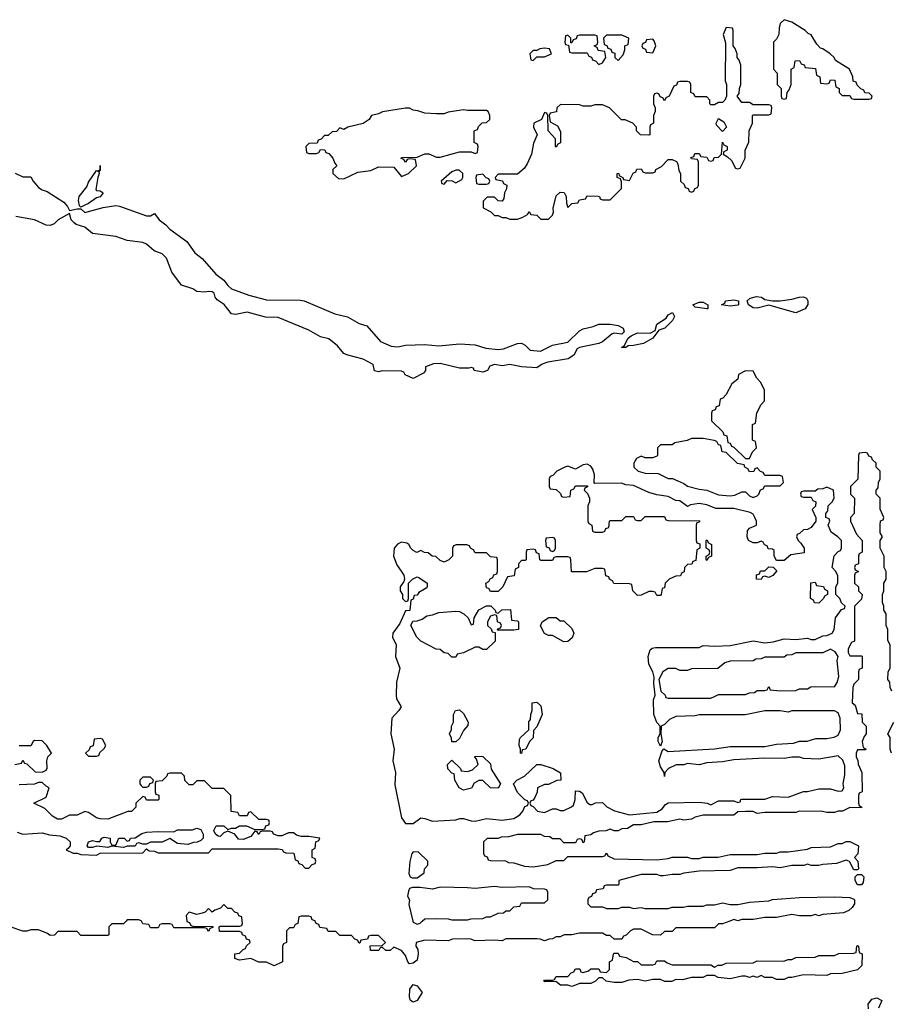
# Model space of a CAD drawing. Header units: inches. Extents: x 2710684 to 2828758, y 857022 to 965663.
# Tile 238 of 256: x 2744153 to 2748664, y 949570 to 954666. Entities that reach past the tile are written whole.
import ezdxf

# ---------------------------------------------------------------- set-up
doc = ezdxf.new("R2010")
doc.units = ezdxf.units.IN
doc.header["$MEASUREMENT"] = 0
doc.layers.add('C7944', color=7, linetype='Continuous')
doc.layers.add('C7945', color=7, linetype='Continuous')

msp = doc.modelspace()

# ---------------------------------------------------------------- linework, layer by layer
at = {"layer": 'C7944', "color": 4, "elevation": 12}
for points in [[(2744704, 950000), (2744690, 949986), (2744630, 949986), (2744614, 949970), (2744614, 949930), (2744610, 949926), (2744470, 949926), (2744450, 949946), (2744350, 949946), (2744332.7, 949927.3), (2744310, 949926), (2744296.4, 949936.4), (2744250, 949955.3), (2744210, 949955.3), (2744190, 949948), (2744170, 949948), (2744108.4, 949968.4), (2744030, 949968), (2743930, 949994), (2743890, 949982), (2743870, 949984), (2743862, 949990), (2743860.5, 950000)], [(2745017.8, 950000), (2745018, 949998), (2745032.7, 949992.7), (2745038, 949978), (2745050, 949974), (2745152.7, 949972.7), (2745152.7, 949967.3), (2745138, 949962), (2745130, 949946), (2745122, 949962), (2745110, 949966), (2744950, 949966), (2744942, 949982), (2744930, 949986), (2744890, 949986), (2744878, 949982), (2744870, 949966), (2744830, 949966), (2744822, 949982), (2744790, 949986), (2744783, 950000)], [(2745594.6, 950000), (2745592.7, 949987.3), (2745578, 949982), (2745570, 949966), (2745550, 949966), (2745534, 949950), (2745534, 949890), (2745518, 949882), (2745514, 949870), (2745514, 949790), (2745470, 949768), (2745430, 949788), (2745390, 949788), (2745350, 949806), (2745290, 949798), (2745267.3, 949807.3), (2745266, 949830), (2745290, 949834), (2745310, 949854), (2745322, 949858), (2745327.3, 949872.7), (2745346, 949890), (2745342, 949902), (2745327.3, 949907.3), (2745322, 949922), (2745306, 949930), (2745302, 949942), (2745290, 949946), (2745187.3, 949947.3), (2745186, 949970), (2745190, 949974), (2745290, 949974), (2745302, 949978), (2745306, 949990), (2745304.8, 950000)], [(2747828.2, 950000), (2747790, 949986), (2747770, 949986), (2747750, 949966), (2747550, 949966), (2747530, 949946), (2747490, 949946), (2747470, 949928), (2747428.4, 949928.4), (2747370, 949958), (2747330, 949958), (2747314, 949950), (2747292.7, 949927.3), (2747278, 949922), (2747270, 949906), (2747230, 949906), (2747210, 949926), (2747190, 949926), (2747170, 949938), (2747050, 949938), (2747010, 949928.7), (2746971.6, 949928.4), (2746950, 949918), (2746930, 949918), (2746911.6, 949908.4), (2746892.7, 949907.3), (2746870, 949898), (2746847.3, 949907.3), (2746830, 949908), (2746670, 949908), (2746650, 949898), (2746610, 949902), (2746510, 949898), (2746487.3, 949907.3), (2746470, 949908), (2746392.7, 949907.3), (2746370, 949898), (2746250, 949902), (2746204.7, 949890), (2746202.8, 949870), (2746213.2, 949853.2), (2746215.5, 949830), (2746210, 949798), (2746190, 949782), (2746170, 949779), (2746161.2, 949790), (2746150, 949822), (2746130, 949848.7), (2746090, 949866), (2746070, 949848), (2746048.4, 949848.4), (2746030, 949866), (2746018, 949862), (2746011.6, 949848.4), (2745968.9, 949848.9), (2745967.3, 949872.7), (2746030, 949874), (2746046, 949890), (2746010, 949926), (2745970, 949926), (2745958, 949922), (2745952.7, 949907.3), (2745918, 949902), (2745914, 949886), (2745910, 949886), (2745902, 949902), (2745887.3, 949907.3), (2745870, 949926), (2745810, 949926), (2745790, 949946), (2745750, 949946), (2745742, 949962), (2745707.3, 949967.3), (2745702, 949982), (2745687.3, 949987.3), (2745682.7, 950000)], [(2746188.5, 950000), (2746190, 949994), (2746210, 949984.7), (2746226, 949990), (2746236.9, 950000)], [(2748546.9, 949546.9), (2748544.7, 949570), (2748563.6, 949596.4), (2748590, 949602.3), (2748614.9, 949590), (2748598.8, 949550)]]:
    msp.add_lwpolyline(points, dxfattribs=at)
for points in [[(2748330, 949718), (2748210, 949722), (2748150, 949708), (2748130, 949708), (2748110, 949698), (2748070, 949698), (2748050, 949708), (2748010, 949708), (2747990, 949718), (2747970, 949708.7), (2747950, 949715.3), (2747931, 949709), (2747910, 949715.3), (2747890, 949715.3), (2747830, 949702), (2747768.9, 949708.9), (2747750, 949718), (2747710, 949718), (2747688.4, 949708.4), (2747630, 949708), (2747583.6, 949696.4), (2747550, 949698), (2747528.4, 949688.4), (2747491.6, 949688.4), (2747470, 949698), (2747430, 949698), (2747390, 949688.7), (2747350, 949698), (2747305.4, 949694.6), (2747270, 949682), (2747230, 949682), (2747188.9, 949688.9), (2747170, 949706), (2747150, 949706), (2747134, 949690), (2747110, 949678), (2747050, 949678), (2747030, 949668.7), (2747010, 949662), (2746990, 949668), (2746951.6, 949668.4), (2746927.3, 949687.3), (2746870, 949686), (2746866, 949690), (2746870, 949694), (2746910, 949694), (2746922, 949698), (2746930, 949714), (2746990, 949714), (2747007.3, 949732.7), (2747022, 949738), (2747030, 949754), (2747052.7, 949752.7), (2747058, 949738), (2747070, 949734), (2747096.4, 949743.6), (2747110, 949754), (2747150, 949754), (2747158, 949738), (2747190, 949734), (2747206, 949750), (2747206, 949790), (2747222, 949798), (2747226, 949830), (2747230, 949834), (2747250, 949834), (2747258, 949818), (2747291.6, 949811.6), (2747330, 949792), (2747351.6, 949791.6), (2747370, 949774), (2747430, 949774), (2747442, 949778), (2747450, 949794), (2747490, 949794), (2747503.6, 949783.6), (2747530, 949774), (2747730, 949774), (2747750, 949762), (2747768.4, 949771.6), (2747787.3, 949772.7), (2747810, 949782), (2747950, 949784.7), (2747970, 949794), (2748107.3, 949792.7), (2748130, 949802), (2748150, 949802), (2748170, 949812), (2748270, 949814), (2748290, 949822), (2748370, 949822), (2748392.7, 949832.7), (2748470, 949834), (2748482, 949838), (2748486, 949870), (2748490, 949874), (2748494, 949870), (2748498, 949838), (2748514, 949830), (2748512, 949770), (2748490, 949748), (2748410, 949728.7), (2748350, 949728)], [(2746190, 949581.2), (2746183.7, 949583.7), (2746175.3, 949590), (2746170, 949606), (2746172.7, 949647.3), (2746190, 949672), (2746210, 949666), (2746236, 949630), (2746210, 949589)]]:
    msp.add_lwpolyline(points, close=True, dxfattribs=at)
at = {"layer": 'C7945', "color": 4}
for points, elevation in [([(2748110, 954666), (2748090, 954646), (2748083.6, 954623.6), (2748082, 954590), (2748070, 954566), (2748054, 954550), (2748054, 954410), (2748074, 954390), (2748074, 954330), (2748094, 954310), (2748094, 954270), (2748098, 954258), (2748110, 954254), (2748122, 954258), (2748126, 954290), (2748136.4, 954303.6), (2748146, 954330), (2748146, 954410), (2748162, 954418), (2748167.3, 954452.7), (2748190, 954454), (2748198, 954438), (2748212.7, 954432.7), (2748218, 954418), (2748272.7, 954412.7), (2748278, 954378), (2748294, 954370), (2748298, 954338), (2748330, 954334), (2748342, 954338), (2748350, 954354), (2748372.7, 954352.7), (2748378, 954318), (2748394, 954310), (2748394, 954290), (2748410, 954274), (2748450, 954274), (2748458, 954258), (2748470, 954254), (2748550, 954254), (2748562, 954258), (2748566, 954270), (2748550, 954286), (2748527.3, 954287.3), (2748522, 954302), (2748507.3, 954307.3), (2748487.3, 954327.3), (2748482, 954342), (2748467.3, 954347.3), (2748466, 954370), (2748448, 954410), (2748375.3, 954455.3), (2748368, 954470), (2748348, 954490), (2748310, 954515.3), (2748298, 954518), (2748279, 954539), (2748250, 954588), (2748234.6, 954594.6), (2748218, 954610), (2748150, 954654)], 12), ([(2747810, 954626), (2747794, 954590), (2747805.4, 954545.4), (2747804.7, 954350), (2747811.3, 954330), (2747812, 954270), (2747802, 954250), (2747790, 954238), (2747770, 954238), (2747750, 954226), (2747730, 954226), (2747726, 954230), (2747726, 954250), (2747710, 954266), (2747650, 954266), (2747642, 954282), (2747626, 954290), (2747626, 954330), (2747622, 954342), (2747610, 954346), (2747570, 954346), (2747558, 954342), (2747552.7, 954327.3), (2747538, 954322), (2747514, 954270), (2747498, 954262), (2747490, 954246), (2747482, 954262), (2747467.3, 954267.3), (2747462, 954282), (2747450, 954286), (2747438, 954282), (2747434, 954270), (2747434, 954230), (2747442, 954210), (2747442, 954190), (2747434, 954170), (2747434, 954130), (2747418, 954122), (2747414, 954110), (2747414, 954070), (2747410, 954068), (2747366, 954070), (2747346, 954090), (2747346, 954110), (2747326, 954130), (2747287.3, 954147.3), (2747268.4, 954148.4), (2747206, 954210), (2747170, 954226), (2747130, 954226), (2747110, 954218), (2747070, 954218), (2747050, 954226), (2746952.7, 954227.3), (2746934, 954210), (2746931.1, 954188.9), (2746898, 954182), (2746894, 954170), (2746898, 954138), (2746936.9, 954116.9), (2746952.7, 954087.3), (2746951.6, 954028.4), (2746938, 954022), (2746930, 954006), (2746926, 954010), (2746926, 954050), (2746888, 954090), (2746886, 954170), (2746882, 954182), (2746870, 954186), (2746854, 954150), (2746814, 954130), (2746812, 954110), (2746832, 954070), (2746812.7, 954027.3), (2746802, 953970), (2746779.8, 953920.2), (2746763.6, 953896.4), (2746730, 953866), (2746630, 953866), (2746614, 953850), (2746618, 953838), (2746652.7, 953832.7), (2746658, 953818), (2746674, 953810), (2746672, 953790), (2746662, 953770), (2746659.6, 953740.4), (2746650, 953726), (2746629.1, 953729.1), (2746610, 953748), (2746572.7, 953747.3), (2746552.7, 953727.3), (2746552.7, 953692.7), (2746590.9, 953670.9), (2746610, 953652), (2746630, 953652), (2746650, 953642), (2746670, 953642), (2746690, 953634), (2746730, 953634), (2746756.4, 953643.6), (2746782, 953658), (2746790, 953674), (2746798, 953658), (2746830, 953654), (2746850, 953634), (2746890, 953634), (2746910, 953654), (2746915.3, 953670), (2746914, 953690), (2746930, 953754), (2746950, 953774), (2746971.6, 953771.6), (2746982, 953750), (2746983.6, 953716.4), (2746990, 953694), (2747010, 953714), (2747042, 953718), (2747050, 953734), (2747082, 953738), (2747090, 953754), (2747147.3, 953752.7), (2747154, 953750), (2747158, 953738), (2747170, 953734), (2747210, 953734), (2747267.3, 953792.7), (2747267.3, 953827.3), (2747262, 953842), (2747246, 953850), (2747246, 953870), (2747251.6, 953871.6), (2747258, 953858), (2747274, 953850), (2747278, 953838), (2747310, 953834), (2747328.4, 953871.6), (2747342, 953878), (2747347.3, 953892.7), (2747370, 953894), (2747378, 953878), (2747390, 953874), (2747430, 953874), (2747442, 953878), (2747446, 953890), (2747474.6, 953905.4), (2747510, 953942), (2747530, 953942), (2747552.7, 953932.7), (2747559.6, 953919.6), (2747565.4, 953885.4), (2747574, 953870), (2747574, 953830), (2747592.7, 953812.7), (2747598, 953798), (2747612.7, 953792.7), (2747618, 953778), (2747630, 953774), (2747642, 953778), (2747647.3, 953792.7), (2747662, 953798), (2747666, 953810), (2747666, 953930), (2747662, 953942), (2747630, 953946), (2747627.3, 953952.7), (2747642, 953958), (2747647.3, 953972.7), (2747670, 953974), (2747678, 953958), (2747710, 953954), (2747718, 953938), (2747730, 953934), (2747742, 953938), (2747747.3, 953952.7), (2747770, 953954), (2747786, 953970), (2747790, 954032), (2747798, 954018), (2747814, 954010), (2747814, 953990), (2747798, 953982), (2747794, 953970), (2747816.9, 953956.9), (2747836.9, 953936.9), (2747858, 953898), (2747870, 953894), (2747882, 953898), (2747908, 953950), (2747908, 953990), (2747927.3, 954032.7), (2747928, 954090), (2747946, 954130), (2747946, 954170), (2747950, 954174), (2748030, 954174), (2748042, 954178), (2748046, 954210), (2748042, 954222), (2748030, 954226), (2747950, 954226), (2747930, 954238), (2747890, 954238), (2747866, 954270), (2747876.4, 954283.6), (2747878, 954310), (2747886, 954330), (2747886, 954430), (2747876.4, 954456.4), (2747866, 954470), (2747866, 954490), (2747856.4, 954516.4), (2747846, 954530), (2747846, 954610), (2747842, 954622)], 12), ([(2747130, 954586), (2747050, 954586), (2747038, 954582), (2747032.7, 954567.3), (2747018, 954562), (2747010, 954546), (2747006, 954546), (2747006, 954570), (2746990, 954586), (2746978, 954582), (2746974, 954550), (2746978, 954538), (2746994, 954534), (2746998, 954498), (2747010, 954494), (2747090, 954494), (2747098, 954478), (2747112.7, 954472.7), (2747118, 954458), (2747132.7, 954452.7), (2747150, 954434), (2747170, 954442), (2747186, 954470), (2747182, 954502), (2747147.3, 954507.3), (2747142, 954522), (2747126, 954530), (2747142, 954538), (2747146, 954550), (2747142, 954582)], 12), ([(2747270, 954586), (2747190, 954586), (2747174, 954570), (2747178, 954538), (2747192.7, 954532.7), (2747198, 954518), (2747212.7, 954512.7), (2747218, 954498), (2747232.7, 954492.7), (2747234, 954470), (2747250, 954454), (2747276.4, 954483.6), (2747286, 954510), (2747286, 954530), (2747302, 954538), (2747306, 954570)], 12), ([(2747430, 954566), (2747398, 954562), (2747392.7, 954547.3), (2747378, 954542), (2747374, 954530), (2747378, 954518), (2747392.7, 954512.7), (2747398, 954498), (2747430, 954494), (2747446, 954530), (2747436.4, 954556.4)], 12), ([(2746870, 954518), (2746845.4, 954514.6), (2746830, 954506), (2746810, 954506), (2746794, 954490), (2746798, 954458), (2746810, 954454), (2746830, 954474), (2746870, 954474), (2746906, 954490), (2746895.3, 954515.3)], 12), ([(2746170, 954208), (2746150, 954208), (2746031.6, 954188.4), (2746010, 954178), (2745974, 954170), (2745962, 954150), (2745930.6, 954129.4), (2745850.9, 954109.1), (2745830, 954098), (2745810, 954106), (2745792.7, 954087.3), (2745770, 954086), (2745750, 954066), (2745730, 954066), (2745712.7, 954047.3), (2745698, 954042), (2745692.7, 954027.3), (2745650, 954026), (2745634, 954010), (2745638, 953978), (2745650, 953974), (2745690, 953974), (2745702, 953978), (2745710, 953994), (2745732.7, 953992.7), (2745738, 953978), (2745752.7, 953972.7), (2745774, 953950), (2745783.6, 953923.6), (2745794, 953910), (2745774, 953890), (2745774, 953870), (2745803.6, 953843.6), (2745830, 953842), (2745903.1, 953876.9), (2745970, 953884.7), (2746010, 953904.7), (2746090, 953902), (2746130, 953854), (2746166, 953870), (2746206, 953910), (2746202, 953942), (2746170, 953946), (2746158, 953942), (2746150, 953928), (2746142, 953942), (2746128, 953948), (2746130, 953952), (2746210, 953954), (2746250, 953971.3), (2746271.1, 953971.1), (2746310, 953954), (2746330, 953954), (2746430, 953982), (2746490, 953982), (2746510, 953974), (2746522, 953978), (2746526, 954010), (2746522, 954022), (2746506, 954030), (2746506, 954090), (2746522, 954098), (2746527.3, 954112.7), (2746547.3, 954132.7), (2746570, 954134), (2746586, 954150), (2746586, 954170), (2746578, 954190), (2746570, 954195.3), (2746470, 954195.3), (2746450, 954199), (2746370, 954188), (2746350, 954178), (2746310, 954178), (2746250, 954182), (2746214.6, 954194.6), (2746190, 954198)], 12), ([(2747790, 954088), (2747760.4, 954120.4), (2747758, 954130), (2747770, 954154), (2747796.9, 954136.9), (2747811.3, 954110)], 12), ([(2744470, 953695.3), (2744462, 953702), (2744457, 953730), (2744461.6, 953750), (2744499.7, 953800.3), (2744510, 953824.7), (2744550, 953884.7), (2744558, 953882), (2744568.9, 953891.1), (2744570, 953911.3), (2744570, 953886), (2744562, 953878), (2744564.7, 953870), (2744557.3, 953850), (2744547.1, 953787.1), (2744550, 953782), (2744570, 953781), (2744584.7, 953770), (2744570, 953749.2), (2744550, 953744), (2744510, 953714), (2744490, 953706)], 8), ([(2746410, 953888), (2746390, 953878), (2746334, 953830), (2746338, 953818), (2746350, 953814), (2746366, 953834), (2746391.6, 953831.6), (2746410, 953822), (2746442, 953838), (2746446, 953850), (2746446, 953870), (2746427.3, 953887.3)], 12), ([(2746550, 953866), (2746518, 953862), (2746514, 953850), (2746518, 953818), (2746530, 953814), (2746570, 953814), (2746582, 953818), (2746586, 953830), (2746582, 953842), (2746567.3, 953847.3)], 12), ([(2748050, 953211), (2748090, 953211), (2748150, 953218.8), (2748190, 953230.6), (2748210.7, 953230.7), (2748224.7, 953224.7), (2748232, 953210), (2748231.6, 953191.6), (2748218, 953170), (2748170, 953149), (2748030, 953189), (2747970, 953173.2), (2747950, 953174), (2747926, 953190), (2747918, 953210), (2747934.6, 953225.4), (2747966, 953234), (2747992, 953230), (2748010, 953218)], 8), ([(2747710, 953169.2), (2747650, 953178), (2747638, 953190), (2747670, 953204.7), (2747690, 953204.7), (2747714, 953190), (2747714, 953170)], 8), ([(2747830, 953184), (2747786, 953190), (2747802, 953198), (2747806, 953210), (2747850, 953216), (2747874, 953210), (2747874, 953190), (2747870, 953189)], 8), ([(2747290, 952968.7), (2747268.7, 952970), (2747282, 952978), (2747302, 953018), (2747318, 953030), (2747350, 953046), (2747416.4, 953043.6), (2747442, 953058), (2747450, 953090.7), (2747498.6, 953121.4), (2747510, 953138), (2747532, 953150), (2747542, 953130), (2747531.1, 953108.9), (2747492, 953070), (2747461, 953059), (2747430, 953018), (2747382, 952990), (2747330, 952979), (2747302, 952978)], 8), ([(2747910, 952848), (2747874, 952830), (2747870, 952806), (2747839.6, 952780.4), (2747810, 952726), (2747792.7, 952707.3), (2747778, 952702), (2747772.7, 952667.3), (2747758, 952662), (2747752.7, 952647.3), (2747738, 952642), (2747734, 952630), (2747734, 952590), (2747792.7, 952532.7), (2747798, 952518), (2747812.7, 952512.7), (2747818, 952478), (2747830, 952474), (2747838, 952458), (2747850, 952454), (2747910, 952394), (2747930, 952394), (2747946, 952430), (2747966, 952450), (2747962, 952482), (2747946, 952490), (2747946, 952570), (2747962, 952578), (2747968.4, 952631.6), (2747990, 952674), (2748007.3, 952692.7), (2748008, 952750), (2747988, 952790), (2747968, 952810), (2747950, 952846)], 12), ([(2747690, 952498), (2747630, 952498), (2747607.3, 952487.3), (2747543.6, 952476.4), (2747530, 952466), (2747470, 952466), (2747454, 952450), (2747454, 952410), (2747450, 952406), (2747430, 952398), (2747390, 952398), (2747370, 952406), (2747345.4, 952394.6), (2747332, 952370), (2747332, 952350), (2747354, 952330), (2747390, 952318), (2747456.9, 952316.9), (2747510, 952292), (2747531.3, 952291.3), (2747559.6, 952279.6), (2747590, 952266), (2747610, 952251.3), (2747670, 952236), (2747710, 952231), (2747770, 952206.8), (2747830, 952201), (2747854.6, 952205.4), (2747890, 952222), (2747910, 952222), (2747930, 952202), (2747950, 952192), (2747970, 952202), (2747978, 952210), (2747987.3, 952232.7), (2748002, 952238), (2748010, 952254), (2748090, 952254), (2748106, 952270), (2748102, 952302), (2748090, 952306), (2748010, 952306), (2748002, 952322), (2747987.3, 952327.3), (2747970, 952346), (2747958, 952342), (2747952.7, 952327.3), (2747930, 952326), (2747922, 952342), (2747906, 952350), (2747902, 952362), (2747868.4, 952368.4), (2747810, 952426), (2747788.9, 952428.9), (2747782, 952462), (2747770, 952466), (2747762, 952482), (2747747.3, 952487.3)], 12), ([(2747090, 952366), (2747070, 952361.2), (2747030, 952339), (2746990, 952355.3), (2746974, 952350), (2746934, 952330), (2746912.7, 952307.3), (2746898, 952302), (2746894, 952290), (2746894, 952250), (2746898, 952238), (2746930, 952234), (2746952.7, 952212.7), (2746958, 952198), (2746970, 952194), (2747002, 952198), (2747006, 952230), (2747022, 952238), (2747030, 952254), (2747092.7, 952252.7), (2747092.7, 952247.3), (2747078, 952242), (2747074, 952230), (2747092.7, 952212.7), (2747102, 952190), (2747102, 952170), (2747094, 952150), (2747094, 952070), (2747098, 952058), (2747114, 952050), (2747118, 952018), (2747130, 952014), (2747170, 952014), (2747182, 952018), (2747187.3, 952032.7), (2747202, 952038), (2747206, 952070), (2747210, 952074), (2747270, 952074), (2747290, 952094), (2747330, 952094), (2747338, 952078), (2747350, 952074), (2747370, 952074), (2747390, 952094), (2747490, 952094), (2747498, 952078), (2747510, 952074), (2747672.7, 952072.7), (2747670, 952066), (2747658, 952062), (2747654, 952050), (2747654, 951970), (2747658, 951958), (2747672.7, 951952.7), (2747674, 951930), (2747658, 951922), (2747652.7, 951867.3), (2747638, 951862), (2747632.7, 951847.3), (2747610, 951846), (2747594, 951830), (2747592.7, 951807.3), (2747578, 951802), (2747572.7, 951787.3), (2747550, 951786), (2747514, 951770), (2747494, 951750), (2747490, 951726), (2747478, 951722), (2747474, 951690), (2747470, 951686), (2747450, 951686), (2747442, 951702), (2747430, 951706), (2747410, 951706), (2747370, 951688), (2747350, 951686), (2747326, 951710), (2747322, 951742), (2747310, 951746), (2747228.4, 951748.4), (2747222, 951762), (2747206, 951770), (2747202, 951782), (2747187.3, 951787.3), (2747182, 951822), (2747170, 951826), (2747130, 951826), (2747087.3, 951807.3), (2747008.4, 951808.4), (2747006, 951870), (2747002, 951882), (2746990, 951886), (2746930, 951886), (2746918, 951882), (2746910, 951866), (2746850, 951866), (2746846, 951870), (2746842, 951902), (2746827.3, 951907.3), (2746822, 951922), (2746810, 951926), (2746778, 951922), (2746774, 951910), (2746774, 951870), (2746770, 951866), (2746750, 951866), (2746734, 951850), (2746734, 951830), (2746718, 951822), (2746712.7, 951787.3), (2746678, 951782), (2746654, 951730), (2746630, 951706), (2746590, 951706), (2746582, 951722), (2746570, 951726), (2746566, 951750), (2746582, 951758), (2746587.3, 951772.7), (2746602, 951778), (2746607.3, 951792.7), (2746622, 951798), (2746626, 951810), (2746626, 951870), (2746622, 951882), (2746590, 951886), (2746570, 951906), (2746510, 951906), (2746502, 951922), (2746486, 951930), (2746482, 951942), (2746467.3, 951947.3), (2746412.7, 951947.3), (2746398, 951942), (2746394, 951930), (2746394, 951890), (2746374, 951870), (2746350, 951858), (2746330, 951866), (2746307.3, 951887.3), (2746288.4, 951888.4), (2746267.3, 951907.3), (2746248.4, 951908.4), (2746230, 951918), (2746208.4, 951908.4), (2746190, 951918), (2746178, 951930), (2746168, 951950), (2746157.2, 951957.2), (2746130, 951961.2), (2746108.1, 951951.9), (2746090.8, 951930), (2746088, 951890), (2746104.7, 951844.7), (2746141, 951790), (2746144.7, 951770), (2746142, 951758), (2746122, 951730), (2746122, 951710), (2746134, 951690), (2746134, 951670), (2746150, 951654), (2746162, 951658), (2746166, 951670), (2746166, 951750), (2746186, 951770), (2746210, 951782), (2746219.6, 951779.6), (2746262, 951750), (2746262, 951730), (2746256.9, 951723.1), (2746219.6, 951700.4), (2746210, 951688), (2746194, 951686), (2746190, 951666), (2746178, 951662), (2746172.7, 951607.3), (2746150, 951606), (2746119.8, 951540.2), (2746084.7, 951490), (2746082, 951470), (2746102, 951430), (2746098, 951370), (2746121, 951310), (2746103.5, 951236.5), (2746102, 951170), (2746104, 951150), (2746126.8, 951110), (2746116, 951090), (2746079.1, 951050), (2746074.8, 950970), (2746090.7, 950890), (2746084, 950830), (2746098.8, 950770), (2746094.4, 950705.6), (2746130, 950534), (2746150, 950504.7), (2746190, 950506), (2746230, 950534), (2746250, 950532), (2746290, 950518), (2746410, 950524.7), (2746431.6, 950531.6), (2746450, 950532), (2746490, 950518.8), (2746510, 950517.3), (2746570, 950531.3), (2746650, 950522.8), (2746710, 950531), (2746742, 950550), (2746758, 950570), (2746767.3, 950592.7), (2746782, 950598), (2746786, 950610), (2746782, 950622), (2746767.3, 950627.3), (2746730, 950666), (2746708.4, 950711.6), (2746726, 950730), (2746766, 950750), (2746830, 950811.3), (2746850, 950811.3), (2746914, 950790), (2746952.7, 950767.3), (2746954, 950730), (2746932.7, 950727.3), (2746890, 950708), (2746870, 950708), (2746834, 950690), (2746831.6, 950668.4), (2746819.6, 950640.4), (2746810, 950626), (2746798, 950622), (2746794, 950610), (2746798, 950598), (2746810, 950594), (2746834, 950570), (2746870, 950562), (2746910, 950582), (2746930, 950582), (2746950, 950572), (2746970, 950572), (2747008.9, 950591.1), (2747019, 950601), (2747028.7, 950630), (2747030, 950674), (2747050, 950672), (2747063.6, 950663.6), (2747090, 950614), (2747103.6, 950603.6), (2747116.4, 950603.6), (2747132.7, 950612.7), (2747170, 950614), (2747191.6, 950591.6), (2747231.1, 950571.1), (2747310, 950550.8), (2747450, 950564.7), (2747478.6, 950581.4), (2747496.4, 950603.6), (2747510, 950612), (2747670, 950616), (2747711.1, 950611.1), (2747730, 950602), (2747770, 950622), (2747850, 950622), (2747870, 950614), (2747882, 950618), (2747886, 950630), (2747891.6, 950631.6), (2748010, 950632), (2748050, 950644.7), (2748130, 950642), (2748210, 950671.3), (2748230, 950671.3), (2748290, 950684.7), (2748350, 950684.7), (2748390, 950672), (2748410, 950674), (2748418, 950690), (2748415.3, 950710), (2748423.1, 950756.9), (2748423.1, 950803.1), (2748414, 950834), (2748390, 950855.3), (2748290, 950838), (2748210, 950842), (2748190, 950848.7), (2748150, 950848.7), (2748110, 950841.2), (2748010, 950844), (2747850, 950835.3), (2747790, 950824), (2747710, 950819), (2747670, 950808.7), (2747610, 950815.3), (2747590, 950809), (2747551.1, 950808.9), (2747512, 950790), (2747492, 950770), (2747490, 950748), (2747488, 950770), (2747470, 950798), (2747461.2, 950830), (2747478, 950882), (2747487.3, 950892.7), (2747510, 950878), (2747750, 950891.3), (2747830, 950904.7), (2748010, 950904.7), (2748070, 950916), (2748158, 950922), (2748190, 950931.3), (2748228.4, 950931.6), (2748274.6, 950945.4), (2748330, 950946), (2748368.4, 950951.6), (2748390, 950962), (2748402, 950990), (2748399, 951050), (2748390, 951078), (2748370, 951088), (2748350, 951088.7), (2748150, 951088), (2748130, 951082), (2748090, 951088), (2748010, 951088), (2747908.4, 951068.4), (2747670, 951068), (2747650, 951062), (2747550, 951059), (2747516.9, 951043.1), (2747490, 951018), (2747474, 951010), (2747471.3, 950970), (2747478, 950930), (2747470, 950906), (2747458, 950930), (2747458, 950950), (2747468, 950970), (2747468, 951010), (2747450, 951028), (2747436, 951070), (2747434, 951146), (2747442, 951170), (2747435.3, 951230), (2747436.4, 951263.6), (2747429.3, 951290), (2747409.4, 951330), (2747406.6, 951370), (2747416, 951404), (2747427, 951413), (2747444.1, 951415.9), (2747670, 951416), (2747690, 951426), (2747750, 951422.8), (2747830, 951426), (2747949.3, 951450.7), (2748010, 951441), (2748053.6, 951446.4), (2748110, 951462), (2748170, 951458), (2748230, 951464.7), (2748250, 951458), (2748270, 951458), (2748310, 951476), (2748330, 951478), (2748358, 951490), (2748368, 951510), (2748375.3, 951570), (2748407.3, 951612.7), (2748422, 951618), (2748426, 951630), (2748407.3, 951647.3), (2748398, 951670), (2748378, 951690), (2748378, 951730), (2748388, 951750), (2748387.3, 951787.3), (2748378, 951810), (2748358, 951830), (2748368.4, 951891.6), (2748390, 951914), (2748402, 951918), (2748406, 951930), (2748406, 951970), (2748388, 951990), (2748354, 952014), (2748338, 952050), (2748346, 952070), (2748342, 952082), (2748326, 952090), (2748326, 952110), (2748336.4, 952123.6), (2748338, 952150), (2748358, 952170), (2748368, 952190), (2748366, 952230), (2748330, 952246), (2748310, 952238), (2748283.6, 952236.4), (2748270, 952226), (2748210, 952226), (2748198, 952222), (2748194, 952210), (2748198, 952198), (2748210, 952194), (2748250, 952194), (2748258, 952178), (2748274, 952170), (2748272.7, 952147.3), (2748254, 952130), (2748274, 952090), (2748274, 952070), (2748250, 952038), (2748230, 952028), (2748210, 952026), (2748190, 952006), (2748178, 952002), (2748174, 951990), (2748182, 951970), (2748196.9, 951956.9), (2748214, 951930), (2748212.7, 951907.3), (2748143.6, 951896.4), (2748110, 951866), (2748070, 951866), (2748058, 951890), (2748058, 951918), (2748050, 951926), (2748027.3, 951927.3), (2748022, 951942), (2748007.3, 951947.3), (2748002, 951962), (2747990, 951966), (2747970, 951958), (2747950, 951958), (2747926, 951970), (2747918, 951990), (2747920.4, 952019.6), (2747930, 952034), (2747966, 952050), (2747966, 952070), (2747958, 952090), (2747950, 952106), (2747934.6, 952114.6), (2747850, 952135.3), (2747756.4, 952136.4), (2747710, 952155.3), (2747670, 952162), (2747625.4, 952154.6), (2747610, 952146), (2747570, 952175.3), (2747550, 952178), (2747510, 952198), (2747450, 952206), (2747410, 952219), (2747330, 952255.3), (2747290, 952258), (2747267.3, 952267.3), (2747130, 952266), (2747126, 952270), (2747129, 952310), (2747119.5, 952339.5), (2747110, 952355.3)], 12), ([(2746910, 951986), (2746878, 951982), (2746874, 951970), (2746878, 951938), (2746892.7, 951932.7), (2746898, 951918), (2746910, 951914), (2746922, 951918), (2746926, 951930), (2746926, 951970), (2746922, 951982)], 12), ([(2747710, 951866), (2747706, 951870), (2747706, 951890), (2747722, 951898), (2747726, 951910), (2747722, 951922), (2747706, 951930), (2747706, 951970), (2747710, 951974), (2747718, 951958), (2747734, 951950), (2747734, 951890), (2747718, 951882)], 12), ([(2748030, 951778), (2748010, 951786), (2747998, 951782), (2747990, 951768), (2747966, 951770), (2747967.3, 951792.7), (2747982, 951798), (2747987.3, 951812.7), (2748010, 951814), (2748030, 951834), (2748052.7, 951832.7), (2748072.7, 951812.7), (2748051.6, 951788.4)], 12), ([(2748290, 951646), (2748267.3, 951647.3), (2748262, 951662), (2748246, 951670), (2748248, 951752), (2748270, 951754), (2748278, 951738), (2748312.7, 951732.7), (2748318, 951718), (2748334, 951710), (2748334, 951690), (2748318, 951682), (2748314, 951670)], 12), ([(2746630, 951594), (2746648.4, 951611.6), (2746692.7, 951612.7), (2746698, 951558), (2746730, 951554), (2746734, 951550), (2746734, 951510), (2746710, 951506), (2746626, 951506), (2746627.3, 951512.7), (2746642, 951518), (2746646, 951530), (2746642, 951542), (2746626, 951550), (2746622, 951582), (2746610, 951586), (2746590, 951578), (2746574, 951550), (2746574, 951530), (2746592.7, 951512.7), (2746598, 951498), (2746614, 951494), (2746614, 951450), (2746570, 951406), (2746550, 951406), (2746530, 951418), (2746510, 951418), (2746450, 951388), (2746418, 951382), (2746410, 951366), (2746390, 951366), (2746370, 951386), (2746350, 951388), (2746330, 951406), (2746308.4, 951408.4), (2746228.9, 951448.9), (2746208, 951470), (2746178, 951530), (2746187.3, 951552.7), (2746210, 951554), (2746236.4, 951563.6), (2746260.4, 951579.6), (2746290, 951584.7), (2746322, 951598), (2746410, 951604.7), (2746430, 951602), (2746451.1, 951591.1), (2746474, 951570), (2746490, 951534), (2746502, 951538), (2746506, 951570), (2746528.9, 951611.1), (2746570, 951632), (2746591.3, 951631.3), (2746614, 951610), (2746618, 951598)], 12), ([(2746950, 951554), (2746970, 951554), (2747010, 951514), (2747022, 951490), (2747012.7, 951467.3), (2746990, 951448), (2746970, 951446), (2746910, 951478), (2746890, 951478), (2746868.7, 951488.7), (2746848.9, 951528.9), (2746858, 951550), (2746891.6, 951571.6), (2746930, 951572)], 12), ([(2748350, 951408), (2748310, 951388), (2748170, 951388), (2748150, 951378), (2748123.6, 951376.4), (2748110, 951366), (2748010, 951366), (2747990, 951358), (2747963.6, 951356.4), (2747950, 951348), (2747830, 951346), (2747803.6, 951336.4), (2747767.3, 951307.3), (2747630, 951306), (2747610, 951298), (2747570, 951298), (2747550, 951308), (2747510, 951308), (2747482, 951290), (2747462, 951250), (2747472, 951190), (2747494, 951170), (2747498, 951158), (2747510, 951154), (2747730, 951154), (2747750, 951162), (2747770, 951174), (2747910, 951174), (2747930, 951182), (2747956.4, 951183.6), (2747970, 951194), (2748010, 951194), (2748022, 951198), (2748030, 951214), (2748038, 951198), (2748090, 951192), (2748170, 951194), (2748190, 951202), (2748230, 951202), (2748248, 951212), (2748270, 951214), (2748370, 951212), (2748384.7, 951235.3), (2748392.9, 951267.1), (2748384, 951350), (2748388.7, 951370), (2748374.6, 951394.6)], 12), ([(2746410, 950928), (2746388.9, 950928.9), (2746387.3, 950947.3), (2746378, 950970), (2746387.3, 950992.7), (2746388, 951010), (2746398, 951030), (2746398, 951070), (2746408.9, 951091.1), (2746430, 951094), (2746450, 951074), (2746474, 951030), (2746472.7, 951012.7), (2746450, 950986), (2746430, 950946)], 12), ([(2746750, 950868), (2746746, 950870), (2746746, 950890), (2746738, 950910), (2746740.4, 950939.6), (2746746, 950950), (2746788, 950990), (2746788.9, 951031.1), (2746796.4, 951043.6), (2746798, 951070), (2746806, 951090), (2746806, 951130), (2746830, 951134), (2746850, 951114), (2746858, 951070), (2746830, 951006), (2746812.7, 950987.3), (2746810.9, 950949.1), (2746792, 950930), (2746772, 950890), (2746754, 950886)], 12), ([(2744570, 950946), (2744538, 950942), (2744532.7, 950907.3), (2744518, 950902), (2744512.7, 950887.3), (2744494, 950870), (2744510, 950854), (2744550, 950854), (2744562, 950858), (2744567.3, 950872.7), (2744590, 950894), (2744598, 950910), (2744582, 950942)], 12), ([(2746630, 950688.7), (2746589.3, 950689.3), (2746550, 950728), (2746530, 950728), (2746505.4, 950714.6), (2746490.9, 950689.1), (2746450, 950678), (2746428, 950690), (2746406, 950730), (2746402, 950762), (2746390, 950766), (2746368.4, 950788.4), (2746368, 950810), (2746390, 950834), (2746434, 950790), (2746438, 950778), (2746470, 950774), (2746496.4, 950783.6), (2746526, 950810), (2746518, 950838), (2746508.4, 950848.4), (2746510, 950854), (2746550, 950852), (2746590, 950814), (2746594, 950786), (2746642, 950710)], 12), ([(2744830, 950746), (2744790, 950746), (2744774, 950730), (2744774, 950710), (2744782, 950702), (2744790, 950694), (2744810, 950694), (2744822, 950698), (2744827.3, 950712.7), (2744842, 950718), (2744846, 950730)], 12), ([(2745023.6, 950396.4), (2744970, 950402), (2744930, 950428), (2744890, 950408.7), (2744830, 950408), (2744810, 950398), (2744790, 950398), (2744770, 950406), (2744758, 950402), (2744750, 950388), (2744710, 950388), (2744690, 950382), (2744630, 950388), (2744610, 950382), (2744551.6, 950388.4), (2744530, 950382), (2744510, 950382), (2744502, 950390), (2744509.1, 950410.9), (2744530, 950418), (2744550, 950412), (2744567.3, 950412.7), (2744578, 950430), (2744590, 950434.8), (2744622, 950430), (2744622, 950410), (2744630, 950394), (2744650, 950394), (2744666, 950430), (2744694, 950430), (2744710, 950414), (2744722, 950418), (2744726, 950430), (2744750, 950431.3), (2744785.6, 950454.4), (2744810, 950461), (2744870, 950464.7), (2744950, 950462), (2744970, 950472), (2745047.3, 950472.7), (2745070, 950482), (2745090, 950474), (2745102, 950450), (2745102, 950430), (2745090, 950418), (2745071.6, 950408.4), (2745052.7, 950407.3)], 12), ([(2746190, 950358), (2746182, 950350), (2746171.6, 950308.4), (2746167.1, 950247.1), (2746174, 950230), (2746184.7, 950224.7), (2746210, 950224.7), (2746246, 950250), (2746248.4, 950271.6), (2746266, 950290), (2746266, 950310), (2746216.4, 950356.4)], 12), ([(2748490, 950188), (2748478, 950210), (2748478, 950230), (2748490, 950242), (2748510, 950242), (2748522, 950230), (2748519.6, 950200.4), (2748510, 950188)], 12)]:
    msp.add_lwpolyline(points, close=True, dxfattribs=dict(at, elevation=elevation))
for points, elevation in [([(2744130, 953872), (2744170, 953852), (2744210, 953852), (2744222, 953830), (2744250, 953798), (2744270, 953784.7), (2744296, 953776), (2744381.1, 953721.1), (2744399.9, 953699.9), (2744410, 953678), (2744450, 953687.3), (2744470, 953686.8), (2744490, 953668.2), (2744585.8, 953694.2), (2744650, 953703.8), (2744670, 953700.5), (2744810, 953650.8), (2744830, 953651), (2744850, 953662), (2744874.8, 953630), (2744910, 953604.9), (2744930, 953581.6), (2745018, 953518), (2745059.3, 953459.3), (2745097.1, 953430), (2745168.1, 953348.1), (2745210, 953318.4), (2745230.2, 953290.2), (2745250, 953272.4), (2745339.5, 953239.5), (2745430, 953215.3), (2745604.9, 953215.1), (2745626, 953210), (2745783.7, 953143.7), (2745850, 953128), (2745910, 953093.4), (2745950, 953082), (2746020.6, 953000.6), (2746076.2, 952976.2), (2746110, 952972.2), (2746150, 952982), (2746250, 952985.5), (2746321.7, 952978.3), (2746430, 952988.4), (2746510, 952982.4), (2746566.4, 952966.4), (2746630, 952959.3), (2746657.5, 952962.5), (2746730, 952990.6), (2746750, 952991), (2746770, 952982), (2746794.8, 952954.8), (2746849.4, 952950.6), (2746910, 952980.7), (2746990, 952997.3), (2747050, 953055.5), (2747070, 953066), (2747121.6, 953078.4), (2747150, 953090.4), (2747210, 953090.6), (2747250, 953082.8), (2747276, 953070), (2747282, 953050), (2747270, 953038), (2747230, 953044), (2747219.8, 953040.2), (2747170, 952999), (2747150.5, 952989.5), (2747050, 952968.7), (2747038, 952962), (2747021, 952930), (2746992, 952910), (2746886.4, 952893.6), (2746856.9, 952883.1), (2746830, 952864), (2746750, 952868.7), (2746690, 952881.2), (2746650, 952874), (2746610, 952882), (2746587.1, 952872.9), (2746574, 952850), (2746550, 952842), (2746506, 952850), (2746502, 952862), (2746490, 952866), (2746478, 952862), (2746430, 952862.7), (2746330, 952886), (2746295.3, 952884.7), (2746254, 952870), (2746254, 952850), (2746243.6, 952836.4), (2746189.1, 952809.1), (2746148.4, 952828.4), (2746142, 952842), (2746130, 952846), (2746030, 952849), (2746010, 952844), (2745990, 952849.2), (2745982, 952882), (2745930, 952909), (2745851.1, 952928.9), (2745830, 952939), (2745798.4, 952978.4), (2745753.6, 953013.6), (2745710, 953025.1), (2745650, 953059.6), (2745490, 953124.5), (2745426, 953126), (2745330, 953152.3), (2745270, 953139.3), (2745250, 953143.7), (2745211.4, 953191.4), (2745175.5, 953215.5), (2745164, 953230), (2745159, 953250), (2745150, 953257.2), (2745130, 953259.3), (2745110, 953255.1), (2745070, 953259.3), (2745050, 953272.7), (2744990, 953292.3), (2744939.7, 953359.7), (2744912.4, 953432.4), (2744890, 953454.5), (2744849.7, 953469.7), (2744810, 953503.7), (2744790, 953512), (2744710, 953522.7), (2744650, 953544.5), (2744530, 953559.5), (2744490, 953591.8), (2744446.1, 953606.1), (2744434.1, 953614.1), (2744419.5, 953630), (2744410, 953662), (2744351.3, 953630), (2744332, 953610), (2744310, 953601.2), (2744290, 953602), (2744230, 953629.5), (2744133.4, 953646.6)], 8), ([(2748668, 951190), (2748658, 951210), (2748656.4, 951236.4), (2748646, 951250), (2748648, 951290), (2748658, 951310), (2748658, 951430), (2748647.3, 951452.7), (2748646, 951510), (2748638, 951530), (2748638, 951590), (2748626, 951610), (2748626, 951630), (2748618, 951650), (2748618, 951690), (2748626, 951710), (2748626, 951750), (2748638, 951770), (2748638, 951810), (2748628, 951830), (2748628, 951890), (2748606, 951930), (2748606, 951970), (2748618, 951990), (2748606, 952010), (2748606, 952050), (2748608.4, 952071.6), (2748622, 952078), (2748626, 952090), (2748607.3, 952132.7), (2748606, 952190), (2748586, 952210), (2748586, 952230), (2748596.4, 952243.6), (2748598, 952270), (2748606, 952290), (2748606, 952330), (2748586, 952350), (2748586, 952370), (2748567.3, 952387.3), (2748562, 952402), (2748547.3, 952407.3), (2748542, 952422), (2748530, 952426), (2748498, 952422), (2748494, 952410), (2748491.6, 952288.4), (2748454, 952250), (2748454, 952210), (2748474, 952190), (2748472, 952110), (2748454, 952090), (2748454, 952070), (2748483.6, 952003.6), (2748514, 951970), (2748514, 951910), (2748498, 951902), (2748494, 951890), (2748494, 951850), (2748478, 951842), (2748474, 951830), (2748478, 951818), (2748494, 951810), (2748478, 951802), (2748474, 951790), (2748474, 951750), (2748494, 951730), (2748494, 951710), (2748514, 951690), (2748510, 951666), (2748474, 951630), (2748474, 951450), (2748458, 951442), (2748442, 951410), (2748442, 951390), (2748450, 951374), (2748510, 951374), (2748514, 951370), (2748514, 951310), (2748498, 951302), (2748494, 951290), (2748494, 951250), (2748470, 951226), (2748464.7, 951210), (2748462, 951130), (2748478, 951118), (2748490, 951074), (2748512.7, 951072.7), (2748514, 951030), (2748534, 951010), (2748534, 950970), (2748523.6, 950956.4), (2748514, 950930), (2748518, 950898), (2748534, 950890), (2748530, 950886), (2748490, 950886), (2748482, 950870), (2748482, 950850), (2748492, 950832), (2748492.7, 950812.7), (2748512, 950770), (2748514, 950670), (2748498, 950662), (2748494, 950650), (2748494, 950610), (2748498, 950598), (2748512, 950590), (2748510, 950586), (2748450, 950588), (2748411.1, 950568.9), (2748390, 950568.7), (2748370, 950562), (2748330, 950562), (2748308.4, 950568.4), (2748190, 950568.7), (2748170, 950562), (2748010, 950562), (2747970, 950558), (2747950, 950568), (2747910, 950568), (2747870, 950566), (2747850, 950548.7), (2747690, 950548), (2747650, 950538), (2747630, 950528), (2747590, 950522), (2747570, 950528), (2747505.4, 950514.6), (2747434.6, 950514.6), (2747370, 950498), (2747330, 950498), (2747299.6, 950480.4), (2747270, 950478), (2747250, 950468), (2747230, 950468), (2747210, 950475.3), (2747187.3, 950467.3), (2747150, 950466), (2747123.6, 950456.4), (2747110, 950446), (2747078, 950442), (2747074, 950410), (2747070, 950406), (2747062, 950422), (2747050, 950426), (2747038, 950422), (2747030, 950406), (2746970, 950406), (2746950, 950426), (2746910, 950426), (2746896.4, 950436.4), (2746870, 950438), (2746850, 950448), (2746830, 950448.7), (2746730, 950448), (2746683.6, 950436.4), (2746645.4, 950434.6), (2746630, 950428), (2746572.7, 950427.3), (2746554, 950410), (2746554, 950350), (2746558, 950338), (2746572.7, 950332.7), (2746578, 950318), (2746590, 950314), (2746667.3, 950312.7), (2746683.6, 950303.6), (2746710, 950302), (2746765.4, 950285.4), (2746810, 950282), (2746887.3, 950292.7), (2746930, 950314), (2746970, 950314), (2746990, 950334), (2747170, 950334), (2747182, 950338), (2747190, 950354), (2747198, 950338), (2747230, 950322), (2747450, 950318), (2747510, 950324.7), (2747530, 950332), (2747610, 950332), (2747630, 950324.7), (2747670, 950324.7), (2747690, 950331.3), (2747768.4, 950331.6), (2747830, 950344.7), (2747970, 950344.7), (2748010, 950351.3), (2748070, 950352), (2748090, 950358), (2748130, 950358), (2748230, 950372), (2748250, 950382), (2748350, 950384.7), (2748390, 950402), (2748410, 950402), (2748430, 950412), (2748450, 950412), (2748494, 950390), (2748491.6, 950348.4), (2748474, 950330), (2748492, 950310), (2748494, 950270), (2748490, 950266), (2748470, 950266), (2748448.4, 950308.4), (2748430, 950315.3), (2748381, 950299), (2748310, 950294), (2748290, 950288), (2748250, 950288), (2748230, 950295.3), (2748211.3, 950288.7), (2748150, 950288.7), (2748090, 950275.3), (2748050, 950282), (2747970, 950275.3), (2747870, 950275.3), (2747830, 950262), (2747670, 950259), (2747590, 950248.7), (2747570, 950242), (2747530, 950242), (2747485.4, 950234.6), (2747470, 950234), (2747450, 950242), (2747370, 950242), (2747254, 950210), (2747254, 950190), (2747250, 950186), (2747190, 950186), (2747178, 950182), (2747172.7, 950167.3), (2747138, 950162), (2747132.7, 950147.3), (2747118, 950142), (2747112.7, 950127.3), (2747098, 950122), (2747094, 950110), (2747094, 950090), (2747110, 950074), (2747170, 950074), (2747190, 950064.7), (2747250, 950064.7), (2747270, 950072), (2747310, 950072), (2747330, 950066), (2747370, 950071.3), (2747390, 950066), (2747470, 950064.7), (2747510, 950066), (2747530, 950072), (2747588.4, 950071.6), (2747610, 950078), (2747690, 950078), (2747710, 950084.7), (2747750, 950084.7), (2747790, 950094), (2747830, 950086), (2747870, 950086), (2747930, 950098), (2748030, 950104.7), (2748050, 950112), (2748190, 950122), (2748370, 950126), (2748450, 950122), (2748470, 950114), (2748474, 950110), (2748474, 950090), (2748462, 950070), (2748445.4, 950054.6), (2748416.9, 950043.1), (2748310, 950034), (2748290, 950028), (2748270, 950034), (2748250, 950028), (2748190, 950028), (2748150, 950034), (2748070, 950019), (2748010, 950019), (2747950, 950008.7), (2747890, 950008), (2747870, 950002), (2747850, 950008), (2747828.2, 950000)], 12), ([(2748666, 950870), (2748658, 950890), (2748658, 950950), (2748646, 950970), (2748678, 951030)], 12), ([(2744128.4, 950811.6), (2744162, 950818), (2744170, 950834), (2744178, 950818), (2744190, 950814), (2744232.7, 950772.7), (2744270, 950772), (2744290, 950782), (2744295.3, 950790), (2744294, 950830), (2744299, 950850), (2744318, 950870), (2744294, 950910), (2744270, 950934), (2744230, 950935.3), (2744222, 950930), (2744210, 950908), (2744150, 950908)], 12), ([(2744139.9, 950459.9), (2744170, 950450.8), (2744270, 950457.3), (2744307.1, 950447.1), (2744361.6, 950441.6), (2744394, 950430), (2744414, 950410), (2744414, 950390), (2744404.7, 950375.3), (2744394, 950370), (2744430, 950352), (2744450, 950352), (2744470, 950344.7), (2744550, 950342), (2744568.7, 950351.3), (2744790, 950354), (2744810, 950374), (2744823.6, 950363.6), (2744850, 950362), (2744870, 950354), (2745130, 950354), (2745150, 950374), (2745490, 950374), (2745511.6, 950371.6), (2745518, 950358), (2745530, 950354), (2745572.7, 950352.7), (2745578, 950318), (2745592.7, 950312.7), (2745598, 950298), (2745612.7, 950292.7), (2745630, 950274), (2745650, 950274), (2745667.3, 950292.7), (2745682, 950298), (2745686, 950310), (2745682, 950322), (2745666, 950330), (2745666, 950370), (2745682, 950378), (2745686, 950410), (2745702, 950418), (2745706, 950430), (2745650, 950439), (2745610, 950439), (2745585.2, 950445.2), (2745570, 950458), (2745543.6, 950456.4), (2745510, 950442), (2745490, 950442), (2745466, 950450), (2745462, 950462), (2745450, 950466), (2745410, 950466), (2745398, 950462), (2745390, 950448), (2745382, 950462), (2745370, 950466), (2745350, 950438), (2745310, 950422), (2745284.7, 950424.7), (2745266, 950450), (2745230, 950466), (2745210, 950458), (2745190, 950438), (2745180.4, 950440.4), (2745166, 950450), (2745158, 950470), (2745170, 950494), (2745210, 950494), (2745230, 950474), (2745250, 950482), (2745270, 950482), (2745290, 950494), (2745327.3, 950492.7), (2745370, 950474), (2745410, 950474), (2745422, 950478), (2745427.3, 950492.7), (2745442, 950498), (2745446, 950510), (2745442, 950522), (2745430, 950526), (2745390, 950526), (2745350, 950566), (2745338, 950562), (2745330, 950546), (2745290, 950546), (2745282, 950562), (2745247.3, 950567.3), (2745246, 950650), (2745210, 950686), (2745150, 950686), (2745110, 950726), (2745070, 950726), (2745050, 950706), (2745030, 950706), (2745007.3, 950727.3), (2745006, 950750), (2744990, 950766), (2744930, 950766), (2744918, 950762), (2744914, 950750), (2744890, 950726), (2744858, 950722), (2744854, 950710), (2744854, 950670), (2744858, 950658), (2744872.7, 950652.7), (2744874, 950630), (2744870, 950626), (2744810, 950626), (2744802, 950642), (2744790, 950646), (2744754, 950610), (2744754, 950590), (2744731.6, 950568.4), (2744712.7, 950567.3), (2744610, 950528.7), (2744568.9, 950528.9), (2744550, 950535.3), (2744510, 950562), (2744490, 950568), (2744450, 950548.7), (2744411.6, 950548.4), (2744370, 950528), (2744348.4, 950528.4), (2744323.1, 950543.1), (2744283.1, 950583.1), (2744226, 950610), (2744290, 950642), (2744306, 950690), (2744290, 950698), (2744270, 950718), (2744250, 950718), (2744230, 950708.7), (2744150, 950706)], 12), ([(2746236.9, 950000), (2746250, 950012), (2746310, 950014), (2746370, 950012), (2746390, 950006), (2746470, 950006), (2746490, 950012), (2746550, 950014), (2746570, 950022), (2746590, 950022), (2746630, 950042), (2746656.4, 950043.6), (2746670, 950054), (2746690, 950054), (2746710, 950074), (2746742, 950078), (2746750, 950094), (2746870, 950094), (2746886, 950110), (2746886, 950150), (2746882, 950162), (2746870, 950166), (2746812.7, 950167.3), (2746790, 950178), (2746650, 950174), (2746610, 950179), (2746510, 950168.7), (2746470, 950173.2), (2746330, 950175.3), (2746290, 950165.2), (2746225.4, 950174.6), (2746185.4, 950174.6), (2746171.1, 950168.9), (2746165.4, 950154.6), (2746161, 950130), (2746171, 950110), (2746166.4, 950086.4), (2746188.5, 950000)], 12), ([(2745304.8, 950000), (2745302, 950022), (2745287.3, 950027.3), (2745282, 950042), (2745267.3, 950047.3), (2745250, 950066), (2745230, 950066), (2745210, 950086), (2745192.7, 950067.3), (2745163.6, 950056.4), (2745150, 950046), (2745130, 950066), (2745112.7, 950047.3), (2745098, 950042), (2745070, 950035.3), (2745030, 950046), (2745014, 950030), (2745017.8, 950000)], 12), ([(2745682.7, 950000), (2745682, 950002), (2745667.3, 950007.3), (2745662, 950022), (2745650, 950026), (2745610, 950026), (2745598, 950022), (2745594.6, 950000)], 12), ([(2744783, 950000), (2744782, 950002), (2744770, 950006), (2744710, 950006), (2744704, 950000)], 12)]:
    msp.add_lwpolyline(points, dxfattribs=dict(at, elevation=elevation))

doc.saveas('drawing.dxf')
